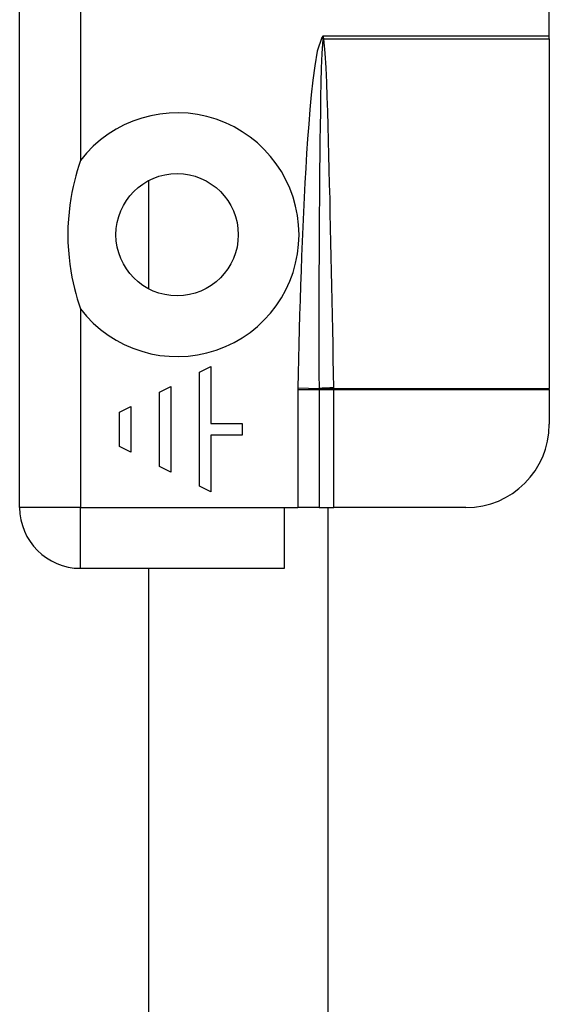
# Model space of a CAD drawing. Header units: inches. Extents: x 6 to 173, y 11 to 93.
# Tile 118 of 214: x 7.239 to 7.989, y 67.134 to 68.529. Entities that reach past the tile are written whole.
import ezdxf

# ---------------------------------------------------------------- set-up
doc = ezdxf.new("R2010")
doc.units = ezdxf.units.IN
doc.header["$MEASUREMENT"] = 0
doc.layers.add('Visible Edges(ANSI)', color=7, linetype='Continuous', lineweight=25)
doc.layers.add('Visible Tangent Edges(ANSI)', color=7, linetype='Continuous', lineweight=25)

msp = doc.modelspace()

# ---------------------------------------------------------------- linework, layer by layer
at = {"layer": 'Visible Edges(ANSI)'}
for p, q in [((7.2394, 67.8377), (7.2394, 69.4157)), ((7.9894, 68.5057), (7.9894, 68.5517)), ((7.9894, 68.5017), (7.9894, 68.5057)), ((7.9894, 68.5017), (7.9894, 68.0063)), ((7.4223, 68.1474), (7.4223, 68.3009)), ((7.4939, 68.0293), (7.51, 68.0374)), ((7.4939, 67.8679), (7.4939, 68.0293)), ((7.51, 68.0374), (7.51, 67.9567)), ((7.4374, 68.001), (7.4535, 68.0091)), ((7.4374, 67.8961), (7.4374, 68.001)), ((7.4535, 68.0091), (7.4535, 67.888)), ((7.9894, 68.0048), (7.9894, 68.0063)), ((7.9894, 68.0048), (7.9894, 67.9558)), ((7.3809, 67.9728), (7.397, 67.9809)), ((7.3809, 67.9244), (7.3809, 67.9728)), ((7.397, 67.9809), (7.397, 67.9163)), ((7.51, 67.9567), (7.5544, 67.9567)), ((7.5544, 67.9567), (7.5544, 67.9405)), ((7.5544, 67.9405), (7.51, 67.9405)), ((7.51, 67.9405), (7.51, 67.8598)), ((7.397, 67.9163), (7.3809, 67.9244)), ((7.4535, 67.888), (7.4374, 67.8961)), ((7.51, 67.8598), (7.4939, 67.8679)), ((7.6144, 67.7517), (7.6144, 67.8377)), ((7.6144, 67.8377), (7.6333, 67.8377)), ((7.6634, 67.8377), (7.6333, 67.8377)), ((7.6634, 67.8377), (7.6844, 67.8377)), ((7.6764, 62.9159), (7.6764, 67.8377)), ((7.8713, 67.8377), (7.6844, 67.8377)), ((7.3254, 67.7517), (7.6144, 67.7517)), ((7.4223, 66.7928), (7.4223, 67.7517))]:
    msp.add_line(p, q, dxfattribs=at)
at = {"layer": 'Visible Edges(ANSI)', "flags": 128}
msp.add_lwpolyline([(7.3254, 68.3292), (7.3231, 68.322), (7.3209, 68.3147), (7.3188, 68.3074), (7.317, 68.3001), (7.3152, 68.2924), (7.3134, 68.2841), (7.3119, 68.2754), (7.3105, 68.2661), (7.3093, 68.2563), (7.3084, 68.2461), (7.3078, 68.2353), (7.3076, 68.2242), (7.3078, 68.213), (7.3084, 68.2023), (7.3093, 68.192), (7.3105, 68.1823), (7.3119, 68.173), (7.3134, 68.1642), (7.3152, 68.156), (7.317, 68.1482), (7.3188, 68.1409), (7.3209, 68.1336), (7.3231, 68.1264), (7.3254, 68.1192)], dxfattribs=at)
at = {"layer": 'Visible Edges(ANSI)'}
msp.add_circle((7.4624, 68.2242), 0.0866, dxfattribs=at)
for centre, radius, start, end in [((7.8713, 67.9558), 0.1181, 270, 0), ((7.3254, 67.8377), 0.086, 180, 270)]:
    msp.add_arc(centre, radius, start, end, dxfattribs=at)
at = {"layer": 'Visible Tangent Edges(ANSI)'}
for p, q in [((7.3254, 69.146), (7.3254, 68.3292)), ((7.6694, 68.5057), (7.6674, 68.5035)), ((7.6674, 68.5035), (7.6689, 68.5021)), ((7.6694, 68.5057), (7.6689, 68.5021)), ((7.6694, 68.5057), (7.9894, 68.5057)), ((7.67, 68.5022), (7.6694, 68.5057)), ((7.6702, 68.5017), (7.9894, 68.5017)), ((7.3254, 68.1192), (7.3254, 67.8377)), ((7.6333, 68.0071), (7.6634, 68.0064)), ((7.6333, 68.0048), (7.6333, 67.8377)), ((7.6333, 68.0048), (7.6634, 68.0048)), ((7.6634, 68.0048), (7.6844, 68.0048)), ((7.6634, 68.0048), (7.6634, 67.8377)), ((7.6844, 68.0063), (7.9894, 68.0063)), ((7.6844, 68.0048), (7.9894, 68.0048)), ((7.6844, 67.8377), (7.6844, 68.0048)), ((7.3254, 67.8377), (7.2394, 67.8377)), ((7.3254, 67.8377), (7.6144, 67.8377)), ((7.3254, 67.7517), (7.3254, 67.8377))]:
    msp.add_line(p, q, dxfattribs=at)
at = {"layer": 'Visible Tangent Edges(ANSI)', "flags": 128}
for points in [[(7.6674, 68.5035), (7.6607, 68.484), (7.6572, 68.4635), (7.6545, 68.4429), (7.6523, 68.4222), (7.6504, 68.4015), (7.6487, 68.3808), (7.6472, 68.3601), (7.6458, 68.3393), (7.6446, 68.3186), (7.6434, 68.2978), (7.6423, 68.2771), (7.6413, 68.2563), (7.6404, 68.2355), (7.6395, 68.2148), (7.6387, 68.194), (7.6379, 68.1732), (7.6372, 68.1525), (7.6365, 68.1317), (7.6359, 68.1109), (7.6353, 68.0902), (7.6348, 68.0694), (7.6343, 68.0486), (7.6338, 68.0278), (7.6333, 68.0071)], [(7.6688, 68.5013), (7.6673, 68.4808), (7.6666, 68.4602), (7.666, 68.4396), (7.6655, 68.419), (7.6652, 68.3984), (7.6648, 68.3777), (7.6646, 68.3571), (7.6643, 68.3365), (7.6641, 68.3159), (7.6639, 68.2952), (7.6638, 68.2746), (7.6637, 68.254), (7.6635, 68.2334), (7.6634, 68.2127), (7.6634, 68.1921), (7.6633, 68.1715), (7.6633, 68.1508), (7.6632, 68.1302), (7.6632, 68.1096), (7.6632, 68.089), (7.6633, 68.0683), (7.6633, 68.0477), (7.6633, 68.0271), (7.6634, 68.0064)], [(7.6689, 68.5021), (7.6689, 68.5021), (7.6689, 68.502), (7.6689, 68.502), (7.6689, 68.502), (7.6689, 68.5019), (7.6689, 68.5019), (7.6689, 68.5019), (7.6689, 68.5018), (7.6689, 68.5018), (7.6688, 68.5018), (7.6688, 68.5017), (7.6688, 68.5017), (7.6688, 68.5017), (7.6688, 68.5016), (7.6688, 68.5016), (7.6688, 68.5016), (7.6688, 68.5015), (7.6688, 68.5015), (7.6688, 68.5015), (7.6688, 68.5014), (7.6688, 68.5014), (7.6688, 68.5014), (7.6688, 68.5013), (7.6688, 68.5013)], [(7.6702, 68.5017), (7.6702, 68.5017), (7.6702, 68.5017), (7.6701, 68.5017), (7.6701, 68.5018), (7.6701, 68.5018), (7.6701, 68.5018), (7.6701, 68.5018), (7.6701, 68.5018), (7.6701, 68.5019), (7.6701, 68.5019), (7.6701, 68.5019), (7.6701, 68.5019), (7.6701, 68.502), (7.6701, 68.502), (7.6701, 68.502), (7.6701, 68.502), (7.6701, 68.5021), (7.67, 68.5021), (7.67, 68.5021), (7.67, 68.5021), (7.67, 68.5022), (7.67, 68.5022), (7.67, 68.5022), (7.67, 68.5022)], [(7.6844, 68.0073), (7.684, 68.0279), (7.6836, 68.0485), (7.6832, 68.0691), (7.6828, 68.0897), (7.6824, 68.1103), (7.682, 68.1309), (7.6815, 68.1516), (7.6811, 68.1722), (7.6807, 68.1928), (7.6802, 68.2134), (7.6798, 68.234), (7.6793, 68.2546), (7.6789, 68.2752), (7.6784, 68.2958), (7.6779, 68.3164), (7.6774, 68.337), (7.6768, 68.3576), (7.6762, 68.3782), (7.6756, 68.3988), (7.675, 68.4194), (7.6742, 68.44), (7.6733, 68.4606), (7.6722, 68.4812), (7.6702, 68.5017)], [(7.6333, 68.0071), (7.6333, 68.007), (7.6333, 68.0069), (7.6333, 68.0068), (7.6333, 68.0067), (7.6333, 68.0066), (7.6333, 68.0065), (7.6333, 68.0064), (7.6333, 68.0063), (7.6333, 68.0062), (7.6333, 68.0061), (7.6333, 68.006), (7.6333, 68.0059), (7.6333, 68.0059), (7.6333, 68.0058), (7.6333, 68.0057), (7.6333, 68.0056), (7.6333, 68.0055), (7.6333, 68.0054), (7.6333, 68.0053), (7.6333, 68.0052), (7.6333, 68.0051), (7.6333, 68.005), (7.6333, 68.0049), (7.6333, 68.0048)], [(7.6634, 68.0064), (7.6634, 68.0064), (7.6634, 68.0063), (7.6634, 68.0063), (7.6634, 68.0062), (7.6634, 68.0062), (7.6634, 68.0061), (7.6634, 68.006), (7.6634, 68.006), (7.6634, 68.0059), (7.6634, 68.0059), (7.6634, 68.0058), (7.6634, 68.0057), (7.6634, 68.0057), (7.6634, 68.0056), (7.6634, 68.0056), (7.6634, 68.0055), (7.6634, 68.0055), (7.6634, 68.0054), (7.6634, 68.0053), (7.6634, 68.0053), (7.6634, 68.0052), (7.6634, 68.0052), (7.6634, 68.0051), (7.6634, 68.0051)], [(7.6634, 68.0051), (7.6634, 68.0051), (7.6634, 68.005), (7.6634, 68.005), (7.6634, 68.005), (7.6634, 68.005), (7.6634, 68.005), (7.6634, 68.005), (7.6634, 68.005), (7.6634, 68.005), (7.6634, 68.005), (7.6634, 68.005), (7.6634, 68.0049), (7.6634, 68.0049), (7.6634, 68.0049), (7.6634, 68.0049), (7.6634, 68.0049), (7.6634, 68.0049), (7.6634, 68.0049), (7.6634, 68.0049), (7.6634, 68.0049), (7.6634, 68.0049), (7.6634, 68.0049), (7.6634, 68.0048), (7.6634, 68.0048)], [(7.6844, 68.0063), (7.6844, 68.0064), (7.6844, 68.0064), (7.6844, 68.0064), (7.6844, 68.0065), (7.6844, 68.0065), (7.6844, 68.0066), (7.6844, 68.0066), (7.6844, 68.0066), (7.6844, 68.0067), (7.6844, 68.0067), (7.6844, 68.0068), (7.6844, 68.0068), (7.6844, 68.0069), (7.6844, 68.0069), (7.6844, 68.0069), (7.6844, 68.007), (7.6844, 68.007), (7.6844, 68.0071), (7.6844, 68.0071), (7.6844, 68.0071), (7.6844, 68.0072), (7.6844, 68.0072), (7.6844, 68.0073), (7.6844, 68.0073)], [(7.6844, 68.0048), (7.6844, 68.0049), (7.6844, 68.005), (7.6844, 68.005), (7.6844, 68.0051), (7.6844, 68.0051), (7.6844, 68.0052), (7.6844, 68.0053), (7.6844, 68.0053), (7.6844, 68.0054), (7.6844, 68.0055), (7.6844, 68.0055), (7.6844, 68.0056), (7.6844, 68.0056), (7.6844, 68.0057), (7.6844, 68.0058), (7.6844, 68.0058), (7.6844, 68.0059), (7.6844, 68.0059), (7.6844, 68.006), (7.6844, 68.0061), (7.6844, 68.0061), (7.6844, 68.0062), (7.6844, 68.0063), (7.6844, 68.0063)]]:
    msp.add_lwpolyline(points, dxfattribs=at)
at = {"layer": 'Visible Tangent Edges(ANSI)'}
msp.add_arc((7.4624, 68.2242), 0.1726, 217.4694, 142.5306, dxfattribs=at)
for centre, major_axis, ratio, start_param, end_param in [((7.6702, 68.5003), (-0.0268, -0.0064), 0.046335, 4.701347, 4.753684), ((7.67, 68.5011), (0.0273, 0.0034), 0.040384, 1.565785, 1.605152), ((7.6844, 68.006), (0.0276, 0.0005), 0.04762, 1.569859, 2.438449), ((7.6844, 68.005), (-0.0275, -0.001), 0.047596, 4.71061, 5.58098)]:
    msp.add_ellipse(centre, major_axis=major_axis, ratio=ratio, start_param=start_param, end_param=end_param, dxfattribs=at)

doc.saveas('drawing.dxf')
